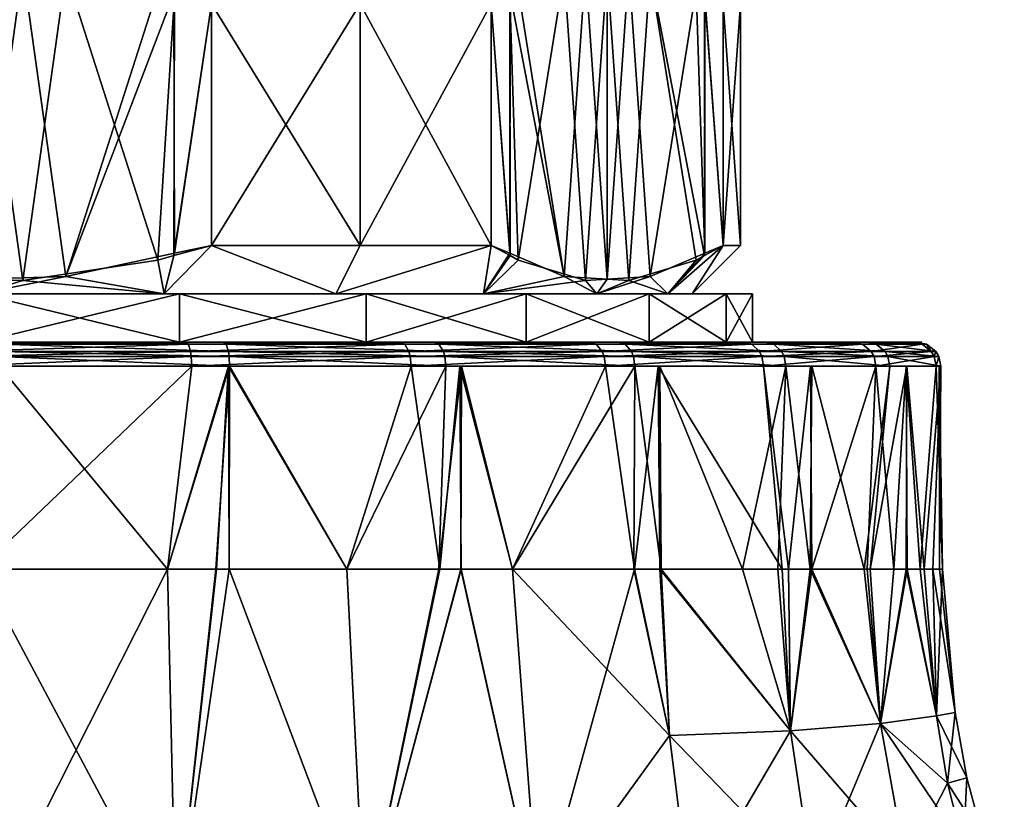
# Model space of a CAD drawing. Extents: x -0.15 to 0.15, y -0.082 to -0.001.
# Tile 45 of 56: x 0.076 to 0.096, y -0.034 to -0.018. Entities that reach past the tile are written whole.
import ezdxf

# ---------------------------------------------------------------- set-up
doc = ezdxf.new("R2010")
doc.units = 0
doc.layers.add('mesh', color=7, linetype='CONTINUOUS')

msp = doc.modelspace()

# ---------------------------------------------------------------- meshes
at = {"layer": 'mesh'}
mesh = msp.add_polyface(dxfattribs=at)
corners = [(0.091, -0.023399, 0.034048), (0.091, -0.024399, 0.034048), (0.090455, -0.023399, 0.038189), (0.090455, -0.024399, 0.029907), (0.090455, -0.023399, 0.029907), (0.091591, -0.001099, 0.037154), (0.091398, -0.000899, 0.037102), (0.092, -0.001099, 0.034048), (0.090219, -0.000899, 0.039948), (0.090392, -0.001099, 0.040048), (0.091591, -0.001099, 0.030942), (0.091398, -0.000899, 0.030994), (0.090392, -0.001099, 0.028048), (0.0918, -0.000899, 0.034048), (0.091548, -0.012512, 0.037144), (0.091372, -0.012542, 0.037879), (0.09122, -0.012569, 0.029966), (0.090644, -0.012668, 0.028507), (0.091561, -0.01251, 0.030831), (0.091978, -0.012439, 0.033315), (0.09158, -0.012507, 0.030944), (0.091872, -0.012456, 0.035795), (0.091251, -0.012563, 0.038141), (0.090376, -0.012715, 0.04004), (0.094389, -0.024406, 0.036803), (0.0945, -0.024399, 0.034048), (0.094402, -0.024399, 0.032091), (0.09356, -0.024441, 0.027437), (0.09337, -0.024399, 0.027505), (0.09127, -0.024399, 0.023299), (0.094602, -0.024441, 0.032071), (0.094506, -0.024441, 0.03682), (0.090983, -0.024441, 0.045567), (0.09082, -0.024399, 0.045449), (0.093089, -0.024399, 0.041332), (0.090455, -0.024399, 0.038189), (0.088856, -0.024399, 0.026048), (0.091946, -0.012444, 0.034047)]
mesh.append_faces([[corners[k] for k in face] for face in [(0, 1, 2, 2), (0, 3, 1, 1), (4, 3, 0, 0), (5, 6, 7, 7), (5, 8, 6, 6), (9, 8, 5, 5), (10, 11, 12, 12), (10, 13, 11, 11), (7, 13, 10, 10), (7, 6, 13, 13), (5, 14, 15, 15), (16, 12, 17, 17), (16, 10, 12, 12), (18, 10, 16, 16), (10, 19, 7, 7), (10, 20, 19, 19), (18, 20, 10, 10), (5, 21, 14, 14), (22, 5, 15, 15), (22, 9, 5, 5), (23, 9, 22, 22), (24, 25, 26, 26), (27, 28, 29, 29), (30, 26, 28, 28), (31, 24, 26, 26), (32, 33, 34, 34), (24, 35, 1, 1), (1, 25, 24, 24), (1, 26, 25, 25), (3, 26, 1, 1), (3, 28, 26, 26), (36, 28, 3, 3), (36, 29, 28, 28), (35, 34, 33, 33), (24, 34, 35, 35), (5, 37, 21, 21), (7, 37, 5, 5), (19, 37, 7, 7)]])
mesh = msp.add_polyface(dxfattribs=at)
corners = [(0.073717, -0.016399, 0.023123), (0.075001, -0.016399, 0.01936), (0.076565, -0.016399, 0.02316), (0.073486, -0.016399, 0.019376), (0.073047, -0.016399, 0.023223), (0.071191, -0.016399, 0.019843), (0.076205, -0.016399, 0.019347), (0.078818, -0.023399, 0.019801), (0.079022, -0.022611, 0.019048), (0.078688, -0.022702, 0.019048), (0.079802, -0.022399, 0.019048), (0.075, -0.016702, 0.019048), (0.074106, -0.016675, 0.019048), (0.076783, -0.016754, 0.019048), (0.079035, -0.017235, 0.019048), (0.079022, -0.017186, 0.049048), (0.078809, -0.016399, 0.048253), (0.07934, -0.016399, 0.048145), (0.078688, -0.017095, 0.049048), (0.075893, -0.016675, 0.049048), (0.076514, -0.016399, 0.04872), (0.075, -0.016702, 0.049048), (0.074999, -0.016399, 0.048736), (0.073217, -0.016754, 0.049048), (0.073795, -0.016399, 0.048749), (0.070965, -0.017235, 0.049048), (0.076783, -0.023043, 0.049048), (0.079035, -0.022563, 0.049048), (0.075, -0.023096, 0.049048), (0.074106, -0.023122, 0.049048), (0.071312, -0.022702, 0.049048), (0.075, -0.023096, 0.019048), (0.073217, -0.023043, 0.019048), (0.075893, -0.023122, 0.019048), (0.079802, -0.017399, 0.019048), (0.078823, -0.016399, 0.019802)]
mesh.append_faces([[corners[k] for k in face] for face in [(0, 1, 2, 2), (0, 3, 1, 1), (4, 3, 0, 0), (4, 5, 3, 3), (1, 6, 2, 2), (7, 8, 9, 9), (7, 10, 8, 8), (11, 3, 12, 12), (11, 1, 3, 3), (13, 1, 11, 11), (13, 6, 1, 1), (14, 6, 13, 13), (15, 16, 17, 17), (18, 16, 15, 15), (19, 16, 18, 18), (19, 20, 16, 16), (21, 20, 19, 19), (21, 22, 20, 20), (23, 22, 21, 21), (23, 24, 22, 22), (25, 24, 23, 23), (26, 15, 27, 27), (26, 18, 15, 15), (26, 19, 18, 18), (28, 19, 26, 26), (28, 21, 19, 19), (29, 21, 28, 28), (29, 23, 21, 21), (30, 23, 29, 29), (31, 12, 32, 32), (31, 11, 12, 12), (33, 11, 31, 31), (33, 13, 11, 11), (9, 13, 33, 33), (9, 14, 13, 13), (8, 14, 9, 9), (8, 34, 14, 14), (35, 6, 14, 14)]])
mesh = msp.add_polyface(dxfattribs=at)
corners = [(0.078818, -0.023399, 0.048295), (0.079035, -0.022563, 0.049048), (0.079802, -0.022399, 0.049048), (0.08543, -0.023399, 0.044478), (0.085589, -0.022399, 0.045707), (0.085979, -0.022611, 0.045031), (0.082375, -0.023399, 0.046822), (0.082875, -0.022399, 0.047688), (0.082375, -0.023399, 0.021274), (0.082875, -0.022399, 0.020408), (0.079802, -0.022399, 0.019048), (0.085589, -0.022399, 0.022389), (0.08543, -0.023399, 0.023618), (0.085973, -0.022563, 0.023054), (0.082875, -0.017399, 0.020408), (0.082342, -0.016399, 0.021329), (0.081356, -0.016399, 0.020738), (0.085589, -0.017399, 0.022389), (0.083744, -0.016399, 0.022169), (0.085979, -0.017186, 0.023065), (0.085401, -0.016399, 0.02365), (0.086146, -0.017096, 0.023353), (0.085589, -0.017399, 0.045707), (0.085386, -0.016399, 0.044432), (0.085973, -0.017235, 0.045042), (0.084191, -0.016399, 0.045585), (0.082875, -0.017399, 0.047688), (0.082348, -0.016399, 0.04678), (0.081785, -0.016399, 0.047145), (0.079802, -0.017399, 0.049048), (0.07934, -0.016399, 0.048145), (0.079022, -0.017186, 0.049048), (0.079802, -0.017399, 0.019048), (0.079022, -0.022611, 0.019048), (0.078823, -0.016399, 0.019802), (0.079035, -0.017235, 0.019048)]
mesh.append_faces([[corners[k] for k in face] for face in [(0, 1, 2, 2), (3, 4, 5, 5), (6, 7, 4, 4), (2, 7, 6, 6), (8, 9, 10, 10), (8, 11, 9, 9), (12, 13, 11, 11), (14, 15, 16, 16), (17, 15, 14, 14), (17, 18, 15, 15), (19, 18, 17, 17), (19, 20, 18, 18), (21, 20, 19, 19), (22, 23, 24, 24), (22, 25, 23, 23), (26, 25, 22, 22), (26, 27, 25, 25), (26, 28, 27, 27), (29, 28, 26, 26), (29, 30, 28, 28), (31, 30, 29, 29), (1, 29, 2, 2), (1, 31, 29, 29), (26, 22, 4, 4), (7, 26, 4, 4), (7, 29, 26, 26), (2, 29, 7, 7), (4, 22, 5, 5), (13, 17, 11, 11), (13, 19, 17, 17), (14, 32, 10, 10), (9, 14, 10, 10), (9, 17, 14, 14), (11, 17, 9, 9), (10, 32, 33, 33), (34, 32, 14, 14), (34, 35, 32, 32), (14, 16, 34, 34)]])
mesh = msp.add_polyface(dxfattribs=at)
corners = [(0.08543, -0.023399, 0.044478), (0.085979, -0.022611, 0.045031), (0.086146, -0.022702, 0.044742), (0.087543, -0.023122, 0.042322), (0.090392, -0.022399, 0.037389), (0.089247, -0.023399, 0.037866), (0.090008, -0.022563, 0.038053), (0.09075, -0.022399, 0.034048), (0.08975, -0.023399, 0.034048), (0.090392, -0.022399, 0.030707), (0.090001, -0.022611, 0.030031), (0.089247, -0.023399, 0.03023), (0.09075, -0.017399, 0.034048), (0.089486, -0.016399, 0.03127), (0.090392, -0.017399, 0.030707), (0.090392, -0.017399, 0.037389), (0.08975, -0.016399, 0.034048), (0.090001, -0.017186, 0.038065), (0.08958, -0.016399, 0.036283), (0.089835, -0.017096, 0.038353), (0.088882, -0.023043, 0.040004), (0.088437, -0.016675, 0.040774), (0.08799, -0.023096, 0.041548), (0.08799, -0.016702, 0.041548), (0.087099, -0.016754, 0.043092), (0.085973, -0.017235, 0.045042), (0.085589, -0.017399, 0.045707), (0.090008, -0.017235, 0.030042), (0.088882, -0.016754, 0.028092), (0.087099, -0.023043, 0.025004), (0.085979, -0.017186, 0.023065), (0.085973, -0.022563, 0.023054), (0.089835, -0.022702, 0.029742), (0.088437, -0.023122, 0.027322), (0.08799, -0.016702, 0.026548), (0.08799, -0.023096, 0.026548), (0.087543, -0.016675, 0.025774), (0.086146, -0.017096, 0.023353)]
mesh.append_faces([[corners[k] for k in face] for face in [(0, 1, 2, 2), (3, 0, 2, 2), (4, 5, 6, 6), (7, 8, 4, 4), (9, 8, 7, 7), (10, 11, 9, 9), (12, 13, 14, 14), (15, 16, 12, 12), (17, 18, 15, 15), (17, 15, 4, 4), (6, 17, 4, 4), (6, 19, 17, 17), (20, 19, 6, 6), (20, 21, 19, 19), (22, 21, 20, 20), (22, 23, 21, 21), (3, 23, 22, 22), (3, 24, 23, 23), (2, 24, 3, 3), (2, 25, 24, 24), (1, 25, 2, 2), (1, 26, 25, 25), (12, 14, 9, 9), (7, 12, 9, 9), (7, 15, 12, 12), (4, 15, 7, 7), (27, 9, 14, 14), (27, 10, 9, 9), (28, 10, 27, 27), (29, 30, 31, 31), (28, 32, 10, 10), (28, 33, 32, 32), (34, 33, 28, 28), (34, 35, 33, 33), (36, 35, 34, 34), (36, 29, 35, 35), (37, 29, 36, 36), (37, 30, 29, 29)]])
mesh = msp.add_polyface(dxfattribs=at)
corners = [(0.082375, -0.023399, 0.021274), (0.079802, -0.022399, 0.019048), (0.078818, -0.023399, 0.019801), (0.075893, -0.023122, 0.019048), (0.078688, -0.022702, 0.019048), (0.075, -0.023399, 0.019298), (0.075, -0.023399, 0.048798), (0.076783, -0.023043, 0.049048), (0.078818, -0.023399, 0.048295), (0.079802, -0.022399, 0.049048), (0.082375, -0.023399, 0.046822), (0.079035, -0.022563, 0.049048), (0.079141, -0.023399, 0.049503), (0.079141, -0.024399, 0.049503), (0.075, -0.023399, 0.050048), (0.083, -0.024399, 0.047904), (0.083, -0.023399, 0.047904), (0.079141, -0.023399, 0.018593), (0.079141, -0.024399, 0.018593), (0.083, -0.023399, 0.020192), (0.075, -0.024399, 0.018048), (0.075, -0.023399, 0.018048), (0.07889, -0.029099, 0.014531), (0.080176, -0.024899, 0.01473), (0.075406, -0.024899, 0.014052), (0.078889, -0.029099, 0.053563), (0.079391, -0.024899, 0.05356), (0.080149, -0.024899, 0.05329), (0.075, -0.029099, 0.054048), (0.075, -0.024899, 0.054048), (0.074594, -0.024899, 0.054044), (0.083933, -0.024899, 0.051942), (0.080169, -0.024697, 0.014771), (0.075406, -0.024697, 0.014095), (0.084652, -0.024899, 0.016531), (0.079381, -0.024697, 0.053519), (0.080153, -0.024592, 0.014832), (0.075404, -0.024592, 0.014158), (0.084632, -0.024697, 0.016569), (0.074594, -0.024697, 0.054001), (0.079367, -0.024592, 0.053457), (0.080103, -0.024441, 0.015019), (0.0754, -0.024441, 0.01435), (0.084601, -0.024592, 0.016624), (0.074596, -0.024592, 0.053938), (0.079325, -0.024441, 0.053269), (0.08005, -0.024399, 0.015213), (0.075396, -0.024399, 0.014552), (0.084508, -0.024441, 0.016793), (0.0746, -0.024441, 0.053746), (0.079281, -0.024399, 0.053072), (0.083709, -0.024399, 0.051495)]
mesh.append_faces([[corners[k] for k in face] for face in [(0, 1, 2, 2), (3, 2, 4, 4), (3, 5, 2, 2), (6, 7, 8, 8), (8, 9, 10, 10), (7, 11, 8, 8), (12, 13, 14, 14), (12, 15, 13, 13), (16, 15, 12, 12), (17, 18, 19, 19), (17, 20, 18, 18), (21, 20, 17, 17), (2, 17, 19, 19), (5, 17, 2, 2), (5, 21, 17, 17), (10, 12, 8, 8), (10, 16, 12, 12), (22, 23, 24, 24), (25, 26, 27, 27), (28, 29, 26, 26), (29, 30, 26, 26), (31, 27, 26, 26), (23, 32, 33, 33), (34, 32, 23, 23), (30, 35, 26, 26), (32, 36, 37, 37), (38, 36, 32, 32), (39, 40, 35, 35), (36, 41, 42, 42), (43, 41, 36, 36), (44, 45, 40, 40), (41, 46, 47, 47), (48, 46, 41, 41), (49, 50, 45, 45), (20, 46, 18, 18), (20, 47, 46, 46), (15, 50, 13, 13), (15, 51, 50, 50)]])
mesh = msp.add_polyface(dxfattribs=at)
corners = [(0.082375, -0.023399, 0.046822), (0.085589, -0.022399, 0.045707), (0.08543, -0.023399, 0.044478), (0.08543, -0.023399, 0.023618), (0.085589, -0.022399, 0.022389), (0.082375, -0.023399, 0.021274), (0.083, -0.023399, 0.047904), (0.086314, -0.024399, 0.045362), (0.083, -0.024399, 0.047904), (0.086314, -0.023399, 0.045362), (0.086314, -0.023399, 0.022734), (0.083, -0.024399, 0.020192), (0.086314, -0.024399, 0.022734), (0.083, -0.023399, 0.020192), (0.079141, -0.024399, 0.018593), (0.078818, -0.023399, 0.019801), (0.084508, -0.029099, 0.016453), (0.084974, -0.024899, 0.016763), (0.084652, -0.024899, 0.016531), (0.083933, -0.024899, 0.051942), (0.082599, -0.029099, 0.052386), (0.080149, -0.024899, 0.05329), (0.08494, -0.024899, 0.051277), (0.084524, -0.029099, 0.051635), (0.087955, -0.024899, 0.049285), (0.084632, -0.024697, 0.016569), (0.080169, -0.024697, 0.014771), (0.088564, -0.024899, 0.01935), (0.079391, -0.024899, 0.05356), (0.083914, -0.024697, 0.051904), (0.079381, -0.024697, 0.053519), (0.084601, -0.024592, 0.016624), (0.080153, -0.024592, 0.014832), (0.088535, -0.024697, 0.019382), (0.083885, -0.024592, 0.051848), (0.079367, -0.024592, 0.053457), (0.084508, -0.024441, 0.016793), (0.080103, -0.024441, 0.015019), (0.088492, -0.024592, 0.019428), (0.083799, -0.024441, 0.051675), (0.087762, -0.024441, 0.049057), (0.079325, -0.024441, 0.053269), (0.084411, -0.024399, 0.016969), (0.08005, -0.024399, 0.015213), (0.088362, -0.024441, 0.01957), (0.083709, -0.024399, 0.051495), (0.087632, -0.024399, 0.048904), (0.079281, -0.024399, 0.053072)]
mesh.append_faces([[corners[k] for k in face] for face in [(0, 1, 2, 2), (3, 4, 5, 5), (6, 7, 8, 8), (9, 7, 6, 6), (10, 11, 12, 12), (13, 11, 10, 10), (13, 14, 11, 11), (5, 10, 3, 3), (5, 13, 10, 10), (15, 13, 5, 5), (2, 6, 0, 0), (2, 9, 6, 6), (16, 17, 18, 18), (19, 20, 21, 21), (22, 23, 19, 19), (24, 22, 19, 19), (18, 25, 26, 26), (27, 25, 18, 18), (28, 29, 19, 19), (28, 30, 29, 29), (25, 31, 32, 32), (33, 31, 25, 25), (30, 34, 29, 29), (30, 35, 34, 34), (31, 36, 37, 37), (38, 36, 31, 31), (34, 39, 40, 40), (35, 39, 34, 34), (35, 41, 39, 39), (36, 42, 43, 43), (44, 42, 36, 36), (39, 45, 46, 46), (41, 45, 39, 39), (41, 47, 45, 45), (14, 42, 11, 11), (14, 43, 42, 42), (7, 45, 8, 8), (7, 46, 45, 45)]])
mesh = msp.add_polyface(dxfattribs=at)
corners = [(0.090008, -0.022563, 0.038053), (0.089247, -0.023399, 0.037866), (0.088882, -0.023043, 0.040004), (0.090392, -0.022399, 0.037389), (0.08975, -0.023399, 0.034048), (0.090392, -0.022399, 0.030707), (0.089247, -0.023399, 0.03023), (0.089835, -0.022702, 0.029742), (0.088437, -0.023122, 0.027322), (0.090001, -0.022611, 0.030031), (0.088856, -0.023399, 0.042048), (0.090455, -0.024399, 0.038189), (0.088856, -0.024399, 0.042048), (0.090455, -0.023399, 0.038189), (0.091, -0.024399, 0.034048), (0.090455, -0.023399, 0.029907), (0.088856, -0.024399, 0.026048), (0.090455, -0.024399, 0.029907), (0.088856, -0.023399, 0.026048), (0.091, -0.023399, 0.034048), (0.087774, -0.023399, 0.026673), (0.09079, -0.029099, 0.021773), (0.091687, -0.024899, 0.023023), (0.089081, -0.024899, 0.019958), (0.088564, -0.024899, 0.01935), (0.091225, -0.024899, 0.045741), (0.089047, -0.024899, 0.048102), (0.087955, -0.024899, 0.049285), (0.088535, -0.024697, 0.019382), (0.091652, -0.024697, 0.023047), (0.091191, -0.024697, 0.045717), (0.087928, -0.024697, 0.049252), (0.088492, -0.024592, 0.019428), (0.091599, -0.024592, 0.023082), (0.09114, -0.024592, 0.04568), (0.087887, -0.024592, 0.049204), (0.088362, -0.024441, 0.01957), (0.091438, -0.024441, 0.023188), (0.090983, -0.024441, 0.045567), (0.087762, -0.024441, 0.049057), (0.088225, -0.024399, 0.019718), (0.09127, -0.024399, 0.023299), (0.09082, -0.024399, 0.045449), (0.087632, -0.024399, 0.048904), (0.086314, -0.024399, 0.022734)]
mesh.append_faces([[corners[k] for k in face] for face in [(0, 1, 2, 2), (3, 4, 1, 1), (5, 6, 4, 4), (6, 7, 8, 8), (9, 7, 6, 6), (10, 11, 12, 12), (13, 11, 10, 10), (13, 14, 11, 11), (15, 16, 17, 17), (18, 16, 15, 15), (1, 13, 10, 10), (4, 13, 1, 1), (4, 19, 13, 13), (6, 19, 4, 4), (6, 15, 19, 19), (20, 15, 6, 6), (20, 18, 15, 15), (21, 22, 23, 23), (24, 23, 22, 22), (25, 26, 27, 27), (22, 28, 24, 24), (22, 29, 28, 28), (27, 30, 25, 25), (27, 31, 30, 30), (29, 32, 28, 28), (29, 33, 32, 32), (31, 34, 30, 30), (31, 35, 34, 34), (33, 36, 32, 32), (33, 37, 36, 36), (35, 38, 34, 34), (35, 39, 38, 38), (37, 40, 36, 36), (37, 41, 40, 40), (39, 42, 38, 38), (39, 43, 42, 42), (44, 40, 41, 41), (11, 42, 12, 12)]])
mesh = msp.add_polyface(dxfattribs=at)
corners = [(0.087543, -0.023122, 0.042322), (0.087774, -0.023399, 0.041423), (0.08543, -0.023399, 0.044478), (0.08799, -0.023096, 0.041548), (0.088882, -0.023043, 0.040004), (0.089247, -0.023399, 0.037866), (0.089247, -0.023399, 0.03023), (0.088437, -0.023122, 0.027322), (0.087774, -0.023399, 0.026673), (0.087099, -0.023043, 0.025004), (0.08543, -0.023399, 0.023618), (0.08799, -0.023096, 0.026548), (0.085973, -0.022563, 0.023054), (0.086314, -0.023399, 0.045362), (0.088856, -0.024399, 0.042048), (0.086314, -0.024399, 0.045362), (0.088856, -0.023399, 0.042048), (0.088856, -0.023399, 0.026048), (0.086314, -0.024399, 0.022734), (0.088856, -0.024399, 0.026048), (0.086314, -0.023399, 0.022734), (0.088564, -0.024899, 0.01935), (0.089104, -0.029099, 0.019941), (0.089081, -0.024899, 0.019958), (0.084974, -0.024899, 0.016763), (0.086027, -0.029099, 0.017536), (0.087955, -0.024899, 0.049285), (0.086028, -0.029099, 0.05056), (0.08494, -0.024899, 0.051277), (0.089047, -0.024899, 0.048102), (0.088555, -0.029099, 0.048754), (0.084652, -0.024899, 0.016531), (0.088535, -0.024697, 0.019382), (0.084632, -0.024697, 0.016569), (0.083933, -0.024899, 0.051942), (0.087928, -0.024697, 0.049252), (0.083914, -0.024697, 0.051904), (0.088492, -0.024592, 0.019428), (0.084601, -0.024592, 0.016624), (0.087887, -0.024592, 0.049204), (0.083885, -0.024592, 0.051848), (0.088362, -0.024441, 0.01957), (0.084508, -0.024441, 0.016793), (0.087762, -0.024441, 0.049057), (0.088225, -0.024399, 0.019718), (0.084411, -0.024399, 0.016969), (0.083799, -0.024441, 0.051675), (0.087632, -0.024399, 0.048904), (0.09127, -0.024399, 0.023299), (0.083, -0.024399, 0.020192), (0.09082, -0.024399, 0.045449)]
mesh.append_faces([[corners[k] for k in face] for face in [(0, 1, 2, 2), (3, 1, 0, 0), (4, 1, 3, 3), (4, 5, 1, 1), (6, 7, 8, 8), (8, 9, 10, 10), (8, 11, 9, 9), (7, 11, 8, 8), (9, 12, 10, 10), (13, 14, 15, 15), (16, 14, 13, 13), (17, 18, 19, 19), (20, 18, 17, 17), (1, 13, 2, 2), (1, 16, 13, 13), (5, 16, 1, 1), (10, 17, 8, 8), (10, 20, 17, 17), (21, 22, 23, 23), (24, 25, 21, 21), (26, 27, 28, 28), (29, 30, 26, 26), (31, 24, 21, 21), (21, 32, 33, 33), (34, 35, 26, 26), (34, 36, 35, 35), (32, 37, 38, 38), (36, 39, 35, 35), (36, 40, 39, 39), (37, 41, 42, 42), (40, 43, 39, 39), (41, 44, 45, 45), (46, 47, 43, 43), (18, 48, 19, 19), (49, 44, 18, 18), (49, 45, 44, 44), (14, 47, 15, 15), (14, 50, 47, 47)]])
mesh = msp.add_polyface(dxfattribs=at)
corners = [(0.075, -0.023096, 0.019048), (0.075, -0.023399, 0.019298), (0.075893, -0.023122, 0.019048), (0.073217, -0.023043, 0.019048), (0.071182, -0.023399, 0.019801), (0.071182, -0.023399, 0.048295), (0.074106, -0.023122, 0.049048), (0.075, -0.023399, 0.048798), (0.071312, -0.022702, 0.049048), (0.075, -0.023096, 0.049048), (0.076783, -0.023043, 0.049048), (0.075, -0.023399, 0.018048), (0.070859, -0.024399, 0.018593), (0.075, -0.024399, 0.018048), (0.070859, -0.023399, 0.018593), (0.075, -0.023399, 0.050048), (0.075, -0.024399, 0.050048), (0.070859, -0.023399, 0.049503), (0.079141, -0.024399, 0.049503), (0.078818, -0.023399, 0.048295), (0.079141, -0.023399, 0.049503), (0.075, -0.029099, 0.014048), (0.075406, -0.024899, 0.014052), (0.075005, -0.024899, 0.014093), (0.070609, -0.024899, 0.014536), (0.069824, -0.024899, 0.053366), (0.074594, -0.024697, 0.054001), (0.074594, -0.024899, 0.054044), (0.075406, -0.024697, 0.014095), (0.070619, -0.024697, 0.014577), (0.080176, -0.024899, 0.01473), (0.079381, -0.024697, 0.053519), (0.069831, -0.024697, 0.053324), (0.074596, -0.024592, 0.053938), (0.075404, -0.024592, 0.014158), (0.070633, -0.024592, 0.014639), (0.080169, -0.024697, 0.014771), (0.079367, -0.024592, 0.053457), (0.069847, -0.024592, 0.053263), (0.0746, -0.024441, 0.053746), (0.0754, -0.024441, 0.01435), (0.070675, -0.024441, 0.014827), (0.080153, -0.024592, 0.014832), (0.079325, -0.024441, 0.053269), (0.069897, -0.024441, 0.053077), (0.074604, -0.024399, 0.053544), (0.075396, -0.024399, 0.014552), (0.070719, -0.024399, 0.015024), (0.080103, -0.024441, 0.015019), (0.079281, -0.024399, 0.053072)]
mesh.append_faces([[corners[k] for k in face] for face in [(0, 1, 2, 2), (3, 1, 0, 0), (3, 4, 1, 1), (5, 6, 7, 7), (5, 8, 6, 6), (7, 9, 10, 10), (6, 9, 7, 7), (11, 12, 13, 13), (14, 12, 11, 11), (15, 16, 17, 17), (15, 18, 16, 16), (4, 11, 1, 1), (4, 14, 11, 11), (7, 15, 17, 17), (19, 15, 7, 7), (19, 20, 15, 15), (21, 22, 23, 23), (24, 23, 22, 22), (25, 26, 27, 27), (22, 28, 29, 29), (30, 28, 22, 22), (27, 26, 31, 31), (32, 33, 26, 26), (28, 34, 35, 35), (36, 34, 28, 28), (26, 33, 37, 37), (38, 39, 33, 33), (34, 40, 41, 41), (42, 40, 34, 34), (33, 39, 43, 43), (44, 45, 39, 39), (40, 46, 47, 47), (48, 46, 40, 40), (39, 45, 49, 49), (12, 46, 13, 13), (12, 47, 46, 46), (18, 45, 16, 16), (18, 49, 45, 45)]])
mesh = msp.add_polyface(dxfattribs=at)
corners = [(0.094801, -0.024899, 0.036862), (0.094178, -0.024899, 0.039187), (0.093552, -0.024899, 0.041519), (0.092196, -0.024899, 0.043979), (0.091225, -0.024899, 0.045741), (0.093841, -0.024899, 0.027337), (0.091652, -0.024697, 0.023047), (0.091687, -0.024899, 0.023023), (0.093801, -0.024697, 0.027352), (0.094899, -0.024899, 0.032041), (0.094857, -0.024697, 0.032045), (0.094759, -0.024697, 0.036856), (0.093513, -0.024697, 0.041503), (0.091191, -0.024697, 0.045717), (0.091599, -0.024592, 0.023082), (0.093741, -0.024592, 0.027373), (0.094794, -0.024592, 0.032052), (0.094697, -0.024592, 0.036847), (0.093454, -0.024592, 0.041479), (0.09114, -0.024592, 0.04568), (0.091438, -0.024441, 0.023188), (0.09356, -0.024441, 0.027437), (0.094602, -0.024441, 0.032071), (0.094506, -0.024441, 0.03682), (0.093276, -0.024441, 0.041407), (0.090983, -0.024441, 0.045567), (0.09127, -0.024399, 0.023299), (0.09337, -0.024399, 0.027505), (0.094402, -0.024399, 0.032091), (0.094389, -0.024406, 0.036803), (0.093089, -0.024399, 0.041332)]
mesh.append_faces([[corners[k] for k in face] for face in [(0, 1, 2, 2), (2, 3, 4, 4), (5, 6, 7, 7), (5, 8, 6, 6), (9, 8, 5, 5), (9, 10, 8, 8), (0, 10, 9, 9), (0, 11, 10, 10), (2, 11, 0, 0), (2, 12, 11, 11), (4, 12, 2, 2), (4, 13, 12, 12), (8, 14, 6, 6), (8, 15, 14, 14), (10, 15, 8, 8), (10, 16, 15, 15), (11, 16, 10, 10), (11, 17, 16, 16), (12, 17, 11, 11), (12, 18, 17, 17), (13, 18, 12, 12), (13, 19, 18, 18), (15, 20, 14, 14), (15, 21, 20, 20), (16, 21, 15, 15), (16, 22, 21, 21), (17, 22, 16, 16), (17, 23, 22, 22), (18, 23, 17, 17), (18, 24, 23, 23), (19, 24, 18, 18), (19, 25, 24, 24), (21, 26, 20, 20), (22, 27, 21, 21), (23, 28, 22, 22), (24, 29, 23, 23), (24, 30, 29, 29), (25, 30, 24, 24)]])
mesh = msp.add_polyface(dxfattribs=at)
corners = [(0.079061, -0.036715, 0.053689), (0.078889, -0.029099, 0.053563), (0.079907, -0.029099, 0.053437), (0.082972, -0.036537, 0.05262), (0.082599, -0.029099, 0.052386), (0.084524, -0.029099, 0.051635), (0.084965, -0.029099, 0.051319), (0.080165, -0.029099, 0.053336), (0.082972, -0.036537, 0.015476), (0.083361, -0.040655, 0.01536), (0.086571, -0.036285, 0.01724), (0.079526, -0.045495, 0.014332), (0.079061, -0.036715, 0.014407), (0.080164, -0.029099, 0.014761), (0.082599, -0.029099, 0.01571), (0.079891, -0.029099, 0.014655), (0.07889, -0.029099, 0.014531), (0.084508, -0.029099, 0.016453), (0.084964, -0.029099, 0.016778), (0.075, -0.036781, 0.054048), (0.075, -0.045708, 0.054048), (0.075, -0.029099, 0.054048), (0.086571, -0.036285, 0.050856), (0.087138, -0.040076, 0.051078), (0.083361, -0.040655, 0.052736), (0.079526, -0.045495, 0.053764), (0.075, -0.036781, 0.014048), (0.075, -0.029099, 0.014048), (0.084974, -0.024899, 0.016763), (0.080149, -0.024899, 0.05329), (0.08494, -0.024899, 0.051277), (0.075406, -0.024899, 0.014052), (0.080176, -0.024899, 0.01473), (0.084652, -0.024899, 0.016531), (0.083933, -0.024899, 0.051942), (0.079391, -0.024899, 0.05356)]
mesh.append_faces([[corners[k] for k in face] for face in [(0, 1, 2, 2), (3, 4, 5, 5), (6, 3, 5, 5), (7, 0, 2, 2), (8, 9, 10, 10), (8, 11, 9, 9), (12, 11, 8, 8), (13, 8, 14, 14), (13, 12, 8, 8), (15, 12, 13, 13), (15, 16, 12, 12), (17, 8, 18, 18), (17, 14, 8, 8), (19, 0, 20, 20), (19, 1, 0, 0), (21, 1, 19, 19), (22, 3, 6, 6), (23, 24, 3, 3), (3, 7, 4, 4), (3, 0, 7, 7), (24, 0, 3, 3), (24, 25, 0, 0), (12, 26, 11, 11), (12, 27, 26, 26), (16, 27, 12, 12), (17, 18, 28, 28), (29, 7, 2, 2), (29, 4, 7, 7), (30, 6, 5, 5), (1, 29, 2, 2), (16, 31, 27, 27), (15, 32, 16, 16), (15, 13, 32, 32), (17, 33, 14, 14), (14, 32, 13, 13), (33, 32, 14, 14), (34, 5, 4, 4), (21, 35, 1, 1)]])
mesh = msp.add_polyface(dxfattribs=at)
corners = [(0.088847, -0.039734, 0.049993), (0.089706, -0.03598, 0.048434), (0.090412, -0.039371, 0.048743), (0.086571, -0.036285, 0.050856), (0.087138, -0.040076, 0.051078), (0.089283, -0.032539, 0.048251), (0.089078, -0.029099, 0.048136), (0.091786, -0.032443, 0.045229), (0.088555, -0.029099, 0.048754), (0.086028, -0.029099, 0.05056), (0.086571, -0.036285, 0.01724), (0.089706, -0.03598, 0.019661), (0.089283, -0.032539, 0.019845), (0.086027, -0.029099, 0.017536), (0.088543, -0.029099, 0.019331), (0.084964, -0.029099, 0.016778), (0.082972, -0.036537, 0.015476), (0.089104, -0.029099, 0.019941), (0.091786, -0.032443, 0.022867), (0.09079, -0.029099, 0.021773), (0.088847, -0.039734, 0.018103), (0.090871, -0.041032, 0.01915), (0.090412, -0.039371, 0.019353), (0.089741, -0.043287, 0.017723), (0.087138, -0.040076, 0.017018), (0.084965, -0.029099, 0.051319), (0.082972, -0.036537, 0.05262), (0.087923, -0.043877, 0.051387), (0.083361, -0.040655, 0.052736), (0.090871, -0.041032, 0.048945), (0.091402, -0.042661, 0.04918), (0.089741, -0.043287, 0.050372), (0.083361, -0.040655, 0.01536), (0.084974, -0.024899, 0.016763), (0.089081, -0.024899, 0.019958), (0.089047, -0.024899, 0.048102), (0.09161, -0.029099, 0.045143), (0.08494, -0.024899, 0.051277), (0.088564, -0.024899, 0.01935), (0.087955, -0.024899, 0.049285)]
mesh.append_faces([[corners[k] for k in face] for face in [(0, 1, 2, 2), (0, 3, 1, 1), (4, 3, 0, 0), (5, 6, 7, 7), (8, 6, 5, 5), (1, 5, 7, 7), (3, 5, 1, 1), (3, 8, 5, 5), (9, 8, 3, 3), (10, 11, 12, 12), (13, 12, 14, 14), (13, 10, 12, 12), (15, 10, 13, 13), (15, 16, 10, 10), (12, 17, 14, 14), (18, 17, 12, 12), (18, 19, 17, 17), (20, 21, 22, 22), (20, 23, 21, 21), (24, 23, 20, 20), (3, 25, 9, 9), (4, 26, 3, 3), (27, 28, 4, 4), (29, 0, 2, 2), (30, 0, 29, 29), (30, 31, 0, 0), (24, 10, 32, 32), (20, 10, 24, 24), (20, 11, 10, 10), (22, 11, 20, 20), (33, 15, 13, 13), (19, 34, 17, 17), (6, 35, 36, 36), (35, 6, 8, 8), (9, 25, 37, 37), (38, 14, 17, 17), (38, 13, 14, 14), (39, 8, 9, 9)]])
mesh = msp.add_polyface(dxfattribs=at)
corners = [(0.095193, -0.032065, 0.034048), (0.094865, -0.029099, 0.034054), (0.094727, -0.029099, 0.030755), (0.094198, -0.029099, 0.039199), (0.093649, -0.032292, 0.04177), (0.093921, -0.029099, 0.040529), (0.094466, -0.029099, 0.037918), (0.094803, -0.032133, 0.037995), (0.093373, -0.029099, 0.041651), (0.092225, -0.029099, 0.044001), (0.092191, -0.029099, 0.024125), (0.093649, -0.032292, 0.026326), (0.093312, -0.029099, 0.026006), (0.094178, -0.029099, 0.028913), (0.094803, -0.032133, 0.0301), (0.094551, -0.029099, 0.030165), (0.093432, -0.029099, 0.026408), (0.094933, -0.029099, 0.035679), (0.092223, -0.024899, 0.024097), (0.094192, -0.024899, 0.0289), (0.094858, -0.024899, 0.034045), (0.094178, -0.024899, 0.039187), (0.091746, -0.029099, 0.044983), (0.092196, -0.024899, 0.043979), (0.091522, -0.029099, 0.023001), (0.091687, -0.024899, 0.023023), (0.09079, -0.029099, 0.021773), (0.093841, -0.024899, 0.027337), (0.094899, -0.024899, 0.032041), (0.094801, -0.024899, 0.036862), (0.093552, -0.024899, 0.041519), (0.091225, -0.024899, 0.045741), (0.09161, -0.029099, 0.045143), (0.089047, -0.024899, 0.048102)]
mesh.append_faces([[corners[k] for k in face] for face in [(0, 1, 2, 2), (3, 4, 5, 5), (6, 7, 3, 3), (8, 4, 9, 9), (10, 11, 12, 12), (13, 14, 15, 15), (16, 11, 13, 13), (0, 17, 1, 1), (12, 18, 10, 10), (13, 19, 16, 16), (15, 19, 13, 13), (17, 20, 1, 1), (3, 21, 6, 6), (5, 21, 3, 3), (22, 23, 9, 9), (24, 25, 26, 26), (10, 25, 24, 24), (10, 18, 25, 25), (12, 27, 18, 18), (16, 27, 12, 12), (16, 19, 27, 27), (15, 28, 19, 19), (2, 28, 15, 15), (1, 28, 2, 2), (1, 20, 28, 28), (17, 29, 20, 20), (6, 29, 17, 17), (6, 21, 29, 29), (5, 30, 21, 21), (8, 30, 5, 5), (9, 30, 8, 8), (9, 23, 30, 30), (22, 31, 23, 23), (32, 31, 22, 22), (32, 33, 31, 31), (25, 18, 27, 27), (27, 19, 28, 28), (28, 20, 29, 29)]])
mesh = msp.add_polyface(dxfattribs=at)
corners = [(0.093649, -0.032292, 0.04177), (0.094803, -0.032133, 0.037995), (0.095037, -0.033525, 0.038051), (0.095366, -0.03483, 0.038127), (0.094198, -0.029099, 0.039199), (0.094466, -0.029099, 0.037918), (0.094933, -0.029099, 0.035679), (0.092225, -0.029099, 0.044001), (0.091786, -0.032443, 0.045229), (0.091746, -0.029099, 0.044983), (0.093373, -0.029099, 0.041651), (0.093921, -0.029099, 0.040529), (0.09161, -0.029099, 0.045143), (0.089078, -0.029099, 0.048136), (0.094172, -0.03521, 0.041971), (0.092263, -0.035622, 0.045438), (0.089706, -0.03598, 0.048434), (0.095037, -0.033525, 0.030045), (0.094172, -0.03521, 0.026125), (0.095366, -0.03483, 0.029969), (0.092191, -0.029099, 0.024125), (0.091786, -0.032443, 0.022867), (0.093649, -0.032292, 0.026326), (0.091522, -0.029099, 0.023001), (0.094178, -0.029099, 0.028913), (0.094803, -0.032133, 0.0301), (0.093432, -0.029099, 0.026408), (0.093312, -0.029099, 0.026006), (0.092263, -0.035622, 0.022658), (0.089283, -0.032539, 0.019845), (0.089706, -0.03598, 0.019661), (0.09079, -0.029099, 0.021773), (0.095435, -0.033414, 0.034048), (0.095774, -0.034672, 0.034048), (0.095193, -0.032065, 0.034048), (0.094727, -0.029099, 0.030755), (0.094551, -0.029099, 0.030165), (0.096209, -0.035837, 0.034048), (0.095791, -0.036048, 0.038223)]
mesh.append_faces([[corners[k] for k in face] for face in [(0, 1, 2, 2), (3, 0, 2, 2), (4, 1, 0, 0), (5, 6, 1, 1), (7, 8, 9, 9), (7, 0, 8, 8), (10, 11, 0, 0), (8, 12, 9, 9), (8, 13, 12, 12), (14, 0, 3, 3), (15, 0, 14, 14), (15, 8, 0, 0), (16, 8, 15, 15), (17, 18, 19, 19), (20, 21, 22, 22), (23, 21, 20, 20), (24, 22, 25, 25), (26, 27, 22, 22), (22, 17, 25, 25), (22, 18, 17, 17), (21, 18, 22, 22), (21, 28, 18, 18), (29, 28, 21, 21), (29, 30, 28, 28), (23, 31, 21, 21), (32, 19, 33, 33), (32, 17, 19, 19), (34, 17, 32, 32), (34, 25, 17, 17), (35, 25, 34, 34), (35, 36, 25, 25), (34, 1, 6, 6), (32, 1, 34, 34), (32, 2, 1, 1), (33, 2, 32, 32), (33, 3, 2, 2), (37, 3, 33, 33), (37, 38, 3, 3)]])

doc.saveas('drawing.dxf')
